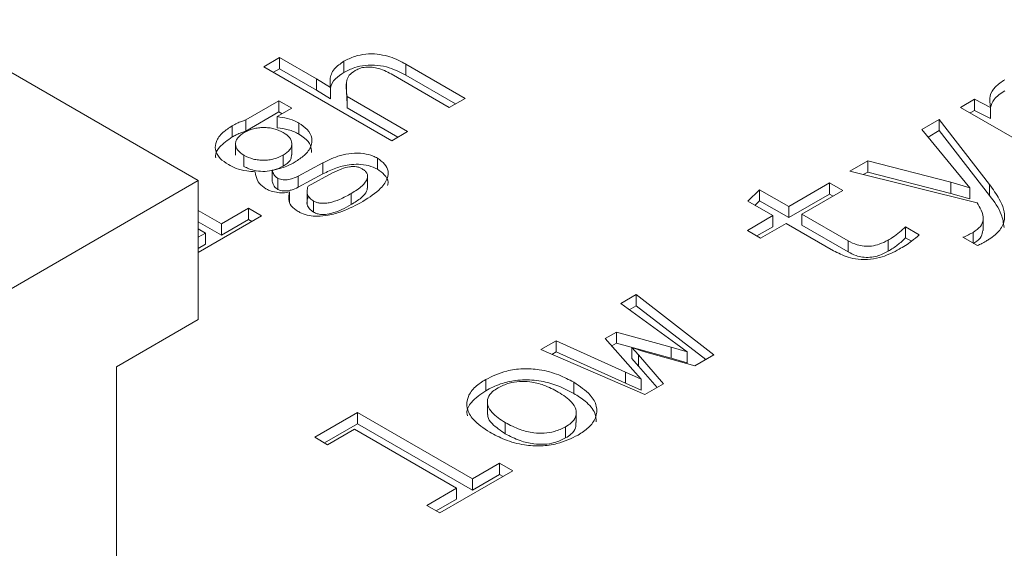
# Model space of a CAD drawing. Header units: millimetres. Extents: x 0 to 420, y 0 to 297.
# Tile 29 of 86: x 112.455 to 113.66, y 54.695 to 55.342. Entities that reach past the tile are written whole.
import ezdxf

# ---------------------------------------------------------------- set-up
doc = ezdxf.new("R2010")
doc.units = ezdxf.units.MM

msp = doc.modelspace()

# ---------------------------------------------------------------- linework, layer by layer
at = {"color": 7, "linetype": 'Continuous', "lineweight": 15}
for p, q in [((112.6732, 55.1452), (110.3162, 56.5058)), ((112.7533, 55.2844), (112.7727, 55.2956)), ((112.7727, 55.2956), (112.818, 55.2694)), ((112.7727, 55.282), (112.7727, 55.2956)), ((112.9101, 55.1939), (112.7533, 55.2844)), ((112.7727, 55.282), (112.7651, 55.2776)), ((112.818, 55.2558), (112.7727, 55.282)), ((112.8515, 55.2774), (112.8515, 55.291)), ((112.927, 55.2877), (112.9997, 55.2457)), ((112.927, 55.2877), (112.927, 55.274)), ((112.818, 55.2694), (112.8349, 55.2589)), ((112.818, 55.2558), (112.818, 55.2694)), ((112.9803, 55.2345), (112.9092, 55.2756)), ((112.9879, 55.2389), (112.927, 55.274)), ((112.8349, 55.2453), (112.8349, 55.2589)), ((112.8545, 55.2642), (112.8545, 55.2505)), ((112.8349, 55.2453), (112.818, 55.2558)), ((112.8555, 55.2342), (112.855, 55.2506)), ((112.8555, 55.2478), (112.9294, 55.2051)), ((112.8555, 55.2342), (112.8555, 55.2478)), ((112.9997, 55.2457), (112.9803, 55.2345)), ((113.6058, 55.2347), (113.623, 55.2447)), ((113.623, 55.2447), (113.6428, 55.2346)), ((113.623, 55.231), (113.623, 55.2447)), ((112.7314, 55.2193), (112.7718, 55.2426)), ((112.7875, 55.2335), (112.7697, 55.2233)), ((112.7718, 55.2426), (112.7875, 55.2335)), ((112.7718, 55.229), (112.7718, 55.2426)), ((112.9176, 55.1983), (112.8555, 55.2342)), ((113.7625, 55.1442), (113.6058, 55.2347)), ((113.6428, 55.221), (113.6428, 55.2346)), ((112.7718, 55.229), (112.7314, 55.2057)), ((112.7697, 55.2096), (112.7697, 55.2233)), ((112.7757, 55.2267), (112.7718, 55.229)), ((113.623, 55.231), (113.6176, 55.2279)), ((113.6428, 55.221), (113.623, 55.231)), ((112.7148, 55.1985), (112.7148, 55.2121)), ((112.7314, 55.2057), (112.7314, 55.2193)), ((112.7963, 55.2018), (112.7963, 55.2154)), ((113.5586, 55.2075), (113.5799, 55.2198)), ((113.5799, 55.2198), (113.6415, 55.1404)), ((113.5799, 55.2062), (113.5799, 55.2198)), ((112.9294, 55.2051), (112.9101, 55.1939)), ((113.6058, 55.1503), (113.5586, 55.2075)), ((113.5799, 55.2062), (113.5662, 55.1982)), ((113.6415, 55.1268), (113.5799, 55.2062)), ((112.7188, 55.1898), (112.7188, 55.1762)), ((112.7876, 55.1766), (112.7876, 55.1902)), ((112.729, 55.1625), (112.729, 55.1761)), ((112.7771, 55.1626), (112.7771, 55.1762)), ((112.8924, 55.1589), (112.8924, 55.1725)), ((112.7955, 55.1506), (112.8258, 55.1669)), ((112.8258, 55.1533), (112.8258, 55.1669)), ((113.4705, 55.1566), (113.4924, 55.1692)), ((113.4924, 55.1692), (113.5942, 55.143)), ((113.4924, 55.1556), (113.4924, 55.1692)), ((112.7637, 55.1441), (112.7637, 55.1577)), ((112.8258, 55.1533), (112.7955, 55.137)), ((112.7955, 55.137), (112.7955, 55.1506)), ((112.8075, 55.1382), (112.8376, 55.1544)), ((112.8803, 55.1357), (112.8803, 55.1493)), ((113.6262, 55.118), (113.4705, 55.1566)), ((113.4924, 55.1556), (113.4869, 55.1525)), ((113.5942, 55.1294), (113.4924, 55.1556)), ((113.6172, 55.1363), (113.6058, 55.1503)), ((112.1783, 54.8594), (112.6732, 55.1452)), ((112.6732, 55.1452), (112.6732, 54.9751)), ((112.7707, 55.1342), (112.7707, 55.1478)), ((113.3957, 55.1134), (113.4457, 55.1422)), ((113.4457, 55.1422), (113.4619, 55.1329)), ((113.4457, 55.1286), (113.4457, 55.1422)), ((113.5942, 55.143), (113.6172, 55.1363)), ((113.5942, 55.1294), (113.5942, 55.143)), ((113.6172, 55.1227), (113.6172, 55.1363)), ((113.6415, 55.1268), (113.6415, 55.1404)), ((112.785, 55.1176), (112.785, 55.1312)), ((112.8064, 55.1298), (112.8064, 55.1162)), ((112.8605, 55.1157), (112.8605, 55.1293)), ((113.3457, 55.1199), (113.3601, 55.1339)), ((113.3601, 55.1339), (113.3957, 55.1134)), ((113.3601, 55.1203), (113.3601, 55.1339)), ((113.4457, 55.1286), (113.3957, 55.0998)), ((113.4619, 55.1329), (113.4119, 55.104)), ((113.4501, 55.1261), (113.4457, 55.1286)), ((113.6172, 55.1227), (113.5942, 55.1294)), ((112.8144, 55.1065), (112.8144, 55.1201)), ((113.3763, 55.1022), (113.3457, 55.1199)), ((113.3601, 55.1203), (113.3544, 55.1148)), ((113.3957, 55.0998), (113.3601, 55.1203)), ((113.3957, 55.0998), (113.3957, 55.1134)), ((112.6732, 55.1085), (112.7015, 55.0921)), ((112.7507, 55.102), (112.6732, 55.0572)), ((112.7015, 55.0921), (112.7346, 55.1113)), ((112.7346, 55.1113), (112.7507, 55.102)), ((112.7346, 55.0976), (112.7346, 55.1113)), ((113.3451, 55.0842), (113.3763, 55.1022)), ((113.3763, 55.0886), (113.3763, 55.1022)), ((113.4119, 55.104), (113.4684, 55.0714)), ((113.4119, 55.0904), (113.4119, 55.104)), ((112.7015, 55.0785), (112.6732, 55.0948)), ((112.7346, 55.0976), (112.7015, 55.0785)), ((112.7015, 55.0785), (112.7015, 55.0921)), ((112.7389, 55.0952), (112.7346, 55.0976)), ((113.3763, 55.0886), (113.3569, 55.0774)), ((113.3925, 55.0928), (113.3614, 55.0748)), ((113.4506, 55.0593), (113.3925, 55.0928)), ((113.4684, 55.0578), (113.4119, 55.0904)), ((113.5388, 55.0885), (113.5554, 55.0789)), ((113.5388, 55.0885), (113.5388, 55.0749)), ((113.6336, 55.0842), (113.6336, 55.0978)), ((112.682, 55.0809), (112.6732, 55.086)), ((112.6732, 55.0758), (112.682, 55.0809)), ((112.682, 55.0809), (112.682, 55.0673)), ((113.3614, 55.0748), (113.3451, 55.0842)), ((112.682, 55.0673), (112.6732, 55.0622)), ((113.4684, 55.0578), (113.4684, 55.0714)), ((113.5173, 55.0586), (113.5173, 55.0722)), ((113.5458, 55.0708), (113.5388, 55.0749)), ((113.6266, 55.0656), (113.609, 55.0757)), ((113.1901, 54.9947), (113.2092, 55.0057)), ((113.2092, 55.0057), (113.3042, 54.9321)), ((113.2092, 54.9921), (113.2092, 55.0057)), ((113.2576, 54.9457), (113.1901, 54.9947)), ((113.2092, 54.9921), (113.2005, 54.9871)), ((113.2942, 54.9263), (113.2092, 54.9921)), ((112.6732, 54.9751), (112.5731, 54.9172)), ((113.1711, 54.9518), (113.185, 54.9598)), ((113.185, 54.9598), (113.2519, 54.9413)), ((113.185, 54.9462), (113.185, 54.9598)), ((113.0924, 54.9383), (113.1113, 54.9492)), ((113.1113, 54.9492), (113.1961, 54.9109)), ((113.1113, 54.9356), (113.1113, 54.9492)), ((113.205, 54.9135), (113.1711, 54.9518)), ((113.185, 54.9462), (113.1791, 54.9428)), ((113.2519, 54.9277), (113.185, 54.9462)), ((113.2716, 54.9358), (113.2576, 54.9457)), ((113.2197, 54.8833), (113.0924, 54.9383)), ((113.1113, 54.9356), (113.1059, 54.9325)), ((113.1961, 54.8973), (113.1113, 54.9356)), ((113.2037, 54.941), (113.2119, 54.9319)), ((113.2181, 54.9362), (113.2037, 54.941)), ((113.2037, 54.9273), (113.2037, 54.941)), ((113.2119, 54.9319), (113.2424, 54.8964)), ((113.2119, 54.9183), (113.2119, 54.9319)), ((113.2809, 54.9186), (113.2181, 54.9362)), ((113.2519, 54.9413), (113.2716, 54.9358)), ((113.2519, 54.9277), (113.2519, 54.9413)), ((113.2716, 54.9222), (113.2716, 54.9358)), ((113.3042, 54.9321), (113.2809, 54.9186)), ((113.2119, 54.9183), (113.2037, 54.9273)), ((113.2716, 54.9222), (113.2519, 54.9277)), ((112.5731, 54.9172), (112.5731, 52.8827)), ((113.1961, 54.9109), (113.215, 54.9023)), ((113.1961, 54.8973), (113.1961, 54.9109)), ((113.215, 54.9023), (113.205, 54.9135)), ((113.2346, 54.8919), (113.2119, 54.9183)), ((113.0249, 54.9017), (113.0249, 54.8881)), ((113.1327, 54.8848), (113.1327, 54.8984)), ((113.215, 54.8887), (113.1961, 54.8973)), ((113.215, 54.8887), (113.215, 54.9023)), ((113.2424, 54.8964), (113.2197, 54.8833)), ((113.0271, 54.8727), (113.0271, 54.8591)), ((112.8157, 54.8311), (112.8681, 54.8613)), ((112.8681, 54.8613), (113.0088, 54.7801)), ((112.8681, 54.8477), (112.8681, 54.8613)), ((113.1357, 54.8493), (113.1357, 54.8629)), ((112.8681, 54.8477), (112.8275, 54.8242)), ((113.0088, 54.7665), (112.8681, 54.8477)), ((113.0489, 54.849), (113.0489, 54.8354)), ((112.8645, 54.8409), (112.8315, 54.8219)), ((112.9893, 54.7689), (112.8645, 54.8409)), ((113.1227, 54.8303), (113.1227, 54.8439)), ((112.8315, 54.8219), (112.8157, 54.8311)), ((113.0088, 54.7801), (113.0419, 54.7993)), ((113.0419, 54.7993), (113.058, 54.79)), ((113.0419, 54.7857), (113.0419, 54.7993)), ((113.058, 54.79), (112.9688, 54.7385)), ((113.0419, 54.7857), (113.0088, 54.7665)), ((113.0088, 54.7665), (113.0088, 54.7801)), ((113.0462, 54.7832), (113.0419, 54.7857)), ((112.9527, 54.7478), (112.9893, 54.7689)), ((112.9893, 54.7689), (112.9893, 54.7553)), ((112.9893, 54.7553), (112.9645, 54.741)), ((112.9688, 54.7385), (112.9527, 54.7478))]:
    msp.add_line(p, q, dxfattribs=at)
at = {"color": 1, "linetype": 'Continuous', "lineweight": 15}
msp.add_line((113.6214, 55.0686), (113.6214, 55.0817), dxfattribs=at)
at = {"color": 7, "linetype": 'Continuous', "lineweight": 15}
for points, knots in [([(112.8515, 55.291), (112.8557, 55.2932), (112.8635, 55.2972), (112.878, 55.3002), (112.8922, 55.3002), (112.9087, 55.2967), (112.9197, 55.2918), (112.9262, 55.2881), (112.927, 55.2877)], [0, 0, 0, 0, 0.195335, 0.359181, 0.523498, 0.680072, 0.964289, 1, 1, 1, 1]), ([(112.8349, 55.2589), (112.8346, 55.2621), (112.8338, 55.2698), (112.8377, 55.2816), (112.8471, 55.2881), (112.8515, 55.291)], [0, 0, 0, 0, 0.278617, 0.667859, 1, 1, 1, 1]), ([(112.927, 55.274), (112.9206, 55.2774), (112.9104, 55.2827), (112.8927, 55.2866), (112.8777, 55.2866), (112.8632, 55.2834), (112.8557, 55.2796), (112.8515, 55.2774)], [0, 0, 0, 0, 0.296867, 0.472764, 0.650046, 0.807006, 1, 1, 1, 1]), ([(112.9092, 55.2756), (112.9038, 55.2784), (112.8964, 55.2823), (112.8841, 55.2842), (112.8762, 55.2839), (112.8697, 55.2821), (112.8665, 55.2804), (112.865, 55.2796)], [0, 0, 0, 0, 0.424512, 0.581572, 0.739635, 0.884372, 1, 1, 1, 1]), ([(112.8515, 55.2774), (112.8478, 55.275), (112.8398, 55.2696), (112.8352, 55.2623), (112.8352, 55.2582), (112.8352, 55.258)], [0, 0, 0, 0, 0.440976, 0.965634, 1, 1, 1, 1]), ([(112.865, 55.2796), (112.8624, 55.2778), (112.8573, 55.2743), (112.8531, 55.2632), (112.8545, 55.2544), (112.8555, 55.2478)], [0, 0, 0, 0, 0.208687, 0.403338, 1, 1, 1, 1]), ([(113.6428, 55.2346), (113.642, 55.2394), (113.6405, 55.248), (113.6476, 55.2599), (113.656, 55.2657), (113.6602, 55.2685)], [0, 0, 0, 0, 0.38856, 0.698295, 1, 1, 1, 1]), ([(113.6602, 55.2549), (113.6552, 55.2515), (113.6461, 55.2456), (113.6438, 55.2378), (113.6428, 55.2344)], [0, 0, 0, 0, 0.557627, 1, 1, 1, 1]), ([(112.7697, 55.2233), (112.774, 55.2227), (112.7826, 55.2216), (112.7912, 55.2182), (112.7954, 55.2159), (112.7963, 55.2154)], [0, 0, 0, 0, 0.427648, 0.86962, 1, 1, 1, 1]), ([(112.7101, 55.1646), (112.7064, 55.167), (112.6985, 55.1723), (112.6933, 55.1825), (112.6946, 55.1936), (112.702, 55.2039), (112.7107, 55.2095), (112.7148, 55.2121)], [0, 0, 0, 0, 0.182576, 0.391956, 0.57598, 0.805124, 1, 1, 1, 1]), ([(112.7148, 55.2121), (112.7168, 55.2132), (112.7203, 55.2151), (112.7259, 55.2175), (112.7296, 55.2187), (112.7314, 55.2193)], [0, 0, 0, 0, 0.400325, 0.698903, 1, 1, 1, 1]), ([(112.7294, 55.2038), (112.733, 55.2055), (112.7382, 55.2081), (112.7467, 55.2097), (112.7532, 55.2101), (112.7597, 55.2098), (112.7684, 55.2082), (112.7736, 55.2057), (112.7772, 55.2039)], [0, 0, 0, 0, 0.257204, 0.37739, 0.498249, 0.619884, 0.740615, 1, 1, 1, 1]), ([(112.7963, 55.2018), (112.7943, 55.2029), (112.7903, 55.205), (112.7816, 55.2081), (112.7744, 55.209), (112.7697, 55.2096)], [0, 0, 0, 0, 0.274933, 0.52892, 1, 1, 1, 1]), ([(112.7963, 55.2154), (112.8, 55.2129), (112.8079, 55.2076), (112.8131, 55.1974), (112.8117, 55.1863), (112.8043, 55.1761), (112.7956, 55.1704), (112.7916, 55.1679)], [0, 0, 0, 0, 0.182598, 0.392004, 0.576066, 0.806809, 1, 1, 1, 1]), ([(112.7148, 55.1985), (112.7091, 55.1945), (112.6995, 55.1877), (112.6936, 55.1782), (112.6945, 55.1738), (112.6946, 55.1731)], [0, 0, 0, 0, 0.542117, 0.92215, 1, 1, 1, 1]), ([(112.7314, 55.2057), (112.729, 55.2049), (112.7248, 55.2034), (112.7193, 55.201), (112.7163, 55.1993), (112.7148, 55.1985)], [0, 0, 0, 0, 0.400971, 0.699373, 1, 1, 1, 1]), ([(112.729, 55.1761), (112.7263, 55.178), (112.7209, 55.1819), (112.7184, 55.1882), (112.7191, 55.1932), (112.7217, 55.1985), (112.7263, 55.2016), (112.7294, 55.2038)], [0, 0, 0, 0, 0.239621, 0.476002, 0.605403, 0.732202, 1, 1, 1, 1]), ([(112.7772, 55.2039), (112.7801, 55.202), (112.7856, 55.1981), (112.788, 55.1918), (112.7874, 55.1867), (112.7848, 55.1815), (112.7802, 55.1784), (112.7771, 55.1762)], [0, 0, 0, 0, 0.245061, 0.480682, 0.607709, 0.732858, 1, 1, 1, 1]), ([(112.8117, 55.1796), (112.8117, 55.1825), (112.8115, 55.1887), (112.8049, 55.1963), (112.7987, 55.2002), (112.7963, 55.2018)], [0, 0, 0, 0, 0.350255, 0.744669, 1, 1, 1, 1]), ([(112.7771, 55.1762), (112.7735, 55.1745), (112.7683, 55.1719), (112.7597, 55.1703), (112.7532, 55.1698), (112.7467, 55.1702), (112.7379, 55.1717), (112.7327, 55.1743), (112.729, 55.1761)], [0, 0, 0, 0, 0.258049, 0.378026, 0.498266, 0.619273, 0.739785, 1, 1, 1, 1]), ([(112.7873, 55.1766), (112.7872, 55.1748), (112.7869, 55.171), (112.7827, 55.1662), (112.7788, 55.1637), (112.7771, 55.1626)], [0, 0, 0, 0, 0.34572, 0.725505, 1, 1, 1, 1]), ([(112.8258, 55.1669), (112.8325, 55.1702), (112.843, 55.1752), (112.8607, 55.1788), (112.8751, 55.1787), (112.8858, 55.176), (112.8907, 55.1734), (112.8924, 55.1725)], [0, 0, 0, 0, 0.3488587, 0.5424962, 0.7378961, 0.9069267, 1, 1, 1, 1]), ([(112.8924, 55.1725), (112.8957, 55.1702), (112.9022, 55.1656), (112.9062, 55.1569), (112.905, 55.1466), (112.8957, 55.1332), (112.8825, 55.1247), (112.8746, 55.1196)], [0, 0, 0, 0, 0.147753, 0.294129, 0.435313, 0.661551, 1, 1, 1, 1]), ([(112.7428, 55.1559), (112.7394, 55.1561), (112.7312, 55.1567), (112.7195, 55.1595), (112.7131, 55.163), (112.7101, 55.1646)], [0, 0, 0, 0, 0.283377, 0.669334, 1, 1, 1, 1]), ([(112.7771, 55.1626), (112.7734, 55.1609), (112.7669, 55.1577), (112.755, 55.156), (112.7443, 55.1567), (112.7355, 55.1591), (112.731, 55.1614), (112.729, 55.1625)], [0, 0, 0, 0, 0.264201, 0.465319, 0.667219, 0.849696, 1, 1, 1, 1]), ([(112.7916, 55.1679), (112.7884, 55.1661), (112.7827, 55.1631), (112.7733, 55.1597), (112.7669, 55.1584), (112.7637, 55.1577)], [0, 0, 0, 0, 0.395845, 0.693539, 1, 1, 1, 1]), ([(112.8924, 55.1589), (112.8889, 55.1606), (112.8822, 55.1639), (112.8695, 55.1654), (112.8555, 55.1645), (112.8404, 55.1605), (112.8308, 55.1558), (112.8258, 55.1533)], [0, 0, 0, 0, 0.179973, 0.346794, 0.499284, 0.735866, 1, 1, 1, 1]), ([(112.8376, 55.1544), (112.8412, 55.1561), (112.8474, 55.1592), (112.8562, 55.1619), (112.8625, 55.1624), (112.8667, 55.1621), (112.8706, 55.1611), (112.8727, 55.16), (112.8738, 55.1594)], [0, 0, 0, 0, 0.341509, 0.593379, 0.696805, 0.794024, 0.892651, 1, 1, 1, 1]), ([(112.7558, 55.1352), (112.753, 55.1372), (112.7463, 55.1418), (112.7439, 55.1495), (112.743, 55.1544), (112.7428, 55.1559)], [0, 0, 0, 0, 0.338813, 0.800468, 1, 1, 1, 1]), ([(112.7637, 55.1577), (112.7643, 55.156), (112.7651, 55.1534), (112.7674, 55.15), (112.7696, 55.1486), (112.7707, 55.1478)], [0, 0, 0, 0, 0.480428, 0.731526, 1, 1, 1, 1]), ([(112.7707, 55.1478), (112.7717, 55.1474), (112.7735, 55.1465), (112.7775, 55.1459), (112.7828, 55.1461), (112.7893, 55.1476), (112.7934, 55.1495), (112.7955, 55.1506)], [0, 0, 0, 0, 0.12976, 0.259708, 0.436283, 0.69412, 1, 1, 1, 1]), ([(112.8738, 55.1594), (112.8751, 55.1586), (112.8775, 55.157), (112.8798, 55.154), (112.8806, 55.1508), (112.8798, 55.1455), (112.8737, 55.1376), (112.8652, 55.1323), (112.8605, 55.1293)], [0, 0, 0, 0, 0.094421, 0.184061, 0.274979, 0.372999, 0.649431, 1, 1, 1, 1]), ([(112.9049, 55.1389), (112.9052, 55.1403), (112.9061, 55.1449), (112.9019, 55.1522), (112.8954, 55.1568), (112.8924, 55.1589)], [0, 0, 0, 0, 0.1926141, 0.6279906, 1, 1, 1, 1]), ([(112.7707, 55.1342), (112.7693, 55.1352), (112.7668, 55.1368), (112.765, 55.1403), (112.7642, 55.1427), (112.7637, 55.1441)], [0, 0, 0, 0, 0.340751, 0.595599, 1, 1, 1, 1]), ([(112.7955, 55.137), (112.7928, 55.1357), (112.7886, 55.1337), (112.7817, 55.1324), (112.7766, 55.1323), (112.7729, 55.1331), (112.7714, 55.1339), (112.7707, 55.1342)], [0, 0, 0, 0, 0.377087, 0.577941, 0.780402, 0.908461, 1, 1, 1, 1]), ([(112.8144, 55.1201), (112.8128, 55.1211), (112.8097, 55.1232), (112.8067, 55.1273), (112.8059, 55.1324), (112.8069, 55.1361), (112.8075, 55.1382)], [0, 0, 0, 0, 0.213067, 0.422505, 0.675592, 1, 1, 1, 1]), ([(113.6415, 55.1404), (113.6457, 55.1345), (113.6554, 55.1209), (113.6624, 55.1015), (113.6553, 55.0843), (113.6453, 55.0759), (113.6386, 55.0719), (113.6373, 55.0712)], [0, 0, 0, 0, 0.259303, 0.595757, 0.776628, 0.957349, 1, 1, 1, 1]), ([(112.785, 55.1312), (112.7823, 55.1307), (112.7769, 55.1298), (112.7682, 55.1306), (112.761, 55.1325), (112.7573, 55.1344), (112.7558, 55.1352)], [0, 0, 0, 0, 0.266833, 0.520607, 0.814721, 1, 1, 1, 1]), ([(112.7955, 55.1073), (112.7923, 55.1095), (112.7861, 55.1137), (112.7831, 55.1224), (112.7843, 55.1281), (112.785, 55.1312)], [0, 0, 0, 0, 0.332586, 0.6396, 1, 1, 1, 1]), ([(112.8144, 55.1065), (112.8125, 55.1077), (112.8086, 55.1104), (112.8056, 55.1164), (112.8064, 55.1212), (112.8074, 55.1242), (112.8075, 55.1246)], [0, 0, 0, 0, 0.251811, 0.5362, 0.9377, 1, 1, 1, 1]), ([(112.8605, 55.1293), (112.8558, 55.1268), (112.8477, 55.1223), (112.8363, 55.1184), (112.8281, 55.1172), (112.8229, 55.1173), (112.8181, 55.1182), (112.8156, 55.1195), (112.8144, 55.1201)], [0, 0, 0, 0, 0.356188, 0.620541, 0.725252, 0.818079, 0.906741, 1, 1, 1, 1]), ([(112.88, 55.1357), (112.8798, 55.1345), (112.8792, 55.1303), (112.8724, 55.1232), (112.8647, 55.1184), (112.8605, 55.1157)], [0, 0, 0, 0, 0.1491323, 0.5360028, 1, 1, 1, 1]), ([(113.6592, 55.0877), (113.6585, 55.0931), (113.6568, 55.1067), (113.6472, 55.1192), (113.6415, 55.1268)], [0, 0, 0, 0, 0.396098, 1, 1, 1, 1]), ([(112.8746, 55.1196), (112.8664, 55.1152), (112.8537, 55.1084), (112.8341, 55.1027), (112.8201, 55.101), (112.8086, 55.1021), (112.8007, 55.1045), (112.7968, 55.1066), (112.7955, 55.1073)], [0, 0, 0, 0, 0.366266, 0.5673796, 0.711947, 0.8266462, 0.9411595, 1, 1, 1, 1]), ([(112.8605, 55.1157), (112.8528, 55.1115), (112.8428, 55.1061), (112.8279, 55.1034), (112.8212, 55.1038), (112.8171, 55.105), (112.8151, 55.1061), (112.8144, 55.1065)], [0, 0, 0, 0, 0.577853, 0.750513, 0.848261, 0.946233, 1, 1, 1, 1]), ([(113.6214, 55.0817), (113.6248, 55.0841), (113.6313, 55.0886), (113.6346, 55.0984), (113.632, 55.1083), (113.628, 55.115), (113.6262, 55.118)], [0, 0, 0, 0, 0.23325, 0.449672, 0.755596, 1, 1, 1, 1]), ([(113.5173, 55.0722), (113.5193, 55.0734), (113.5243, 55.0764), (113.5315, 55.0819), (113.5363, 55.0863), (113.5388, 55.0885)], [0, 0, 0, 0, 0.235101, 0.6161668, 1, 1, 1, 1]), ([(113.5554, 55.0789), (113.5524, 55.0762), (113.5473, 55.0716), (113.5387, 55.0658), (113.5334, 55.0626), (113.5307, 55.0611)], [0, 0, 0, 0, 0.421428, 0.71017, 1, 1, 1, 1]), ([(113.609, 55.0757), (113.6101, 55.0762), (113.6124, 55.0771), (113.6166, 55.0791), (113.6195, 55.0807), (113.6214, 55.0817)], [0, 0, 0, 0, 0.2568447, 0.5136473, 1, 1, 1, 1]), ([(113.6333, 55.0842), (113.6329, 55.0817), (113.6322, 55.0762), (113.6262, 55.071), (113.622, 55.0685), (113.6214, 55.0681)], [0, 0, 0, 0, 0.418799, 0.908815, 1, 1, 1, 1]), ([(113.4684, 55.0714), (113.4719, 55.0696), (113.4777, 55.0666), (113.4879, 55.0646), (113.4975, 55.0648), (113.5079, 55.0673), (113.5139, 55.0704), (113.5173, 55.0722)], [0, 0, 0, 0, 0.249902, 0.409045, 0.568999, 0.754573, 1, 1, 1, 1]), ([(113.5388, 55.0749), (113.5356, 55.072), (113.5308, 55.0677), (113.5235, 55.0624), (113.5194, 55.0599), (113.5173, 55.0586)], [0, 0, 0, 0, 0.496781, 0.74782, 1, 1, 1, 1]), ([(113.6373, 55.0712), (113.6364, 55.0706), (113.6345, 55.0695), (113.6309, 55.0676), (113.6282, 55.0664), (113.6266, 55.0656)], [0, 0, 0, 0, 0.278039, 0.556097, 1, 1, 1, 1]), ([(113.5307, 55.0611), (113.5242, 55.0577), (113.5139, 55.0523), (113.496, 55.0484), (113.4812, 55.0484), (113.4651, 55.0519), (113.4562, 55.0565), (113.4506, 55.0593)], [0, 0, 0, 0, 0.28426, 0.448353, 0.613848, 0.758001, 1, 1, 1, 1]), ([(113.5173, 55.0586), (113.5131, 55.0564), (113.5065, 55.0531), (113.4952, 55.051), (113.4861, 55.0512), (113.4767, 55.0535), (113.4715, 55.0562), (113.4684, 55.0578)], [0, 0, 0, 0, 0.301215, 0.463469, 0.626739, 0.775446, 1, 1, 1, 1]), ([(113.0249, 54.9017), (113.033, 54.9057), (113.0463, 54.9122), (113.0703, 54.9156), (113.0927, 54.9142), (113.1144, 54.9081), (113.1268, 54.9016), (113.1327, 54.8984)], [0, 0, 0, 0, 0.257558, 0.422806, 0.58834, 0.804255, 1, 1, 1, 1]), ([(113.0298, 54.8373), (113.0224, 54.8422), (113.0096, 54.8508), (113.0009, 54.8665), (113.0022, 54.8806), (113.011, 54.8928), (113.0204, 54.8989), (113.0249, 54.9017)], [0, 0, 0, 0, 0.2685198, 0.4650901, 0.6627381, 0.8410035, 1, 1, 1, 1]), ([(113.1327, 54.8848), (113.1242, 54.8892), (113.11, 54.8964), (113.0846, 54.9017), (113.0623, 54.9014), (113.0415, 54.8966), (113.0307, 54.8911), (113.0249, 54.8881)], [0, 0, 0, 0, 0.275337, 0.461334, 0.648915, 0.810096, 1, 1, 1, 1]), ([(113.0401, 54.8916), (113.0444, 54.8938), (113.0521, 54.8975), (113.0661, 54.8998), (113.0809, 54.8991), (113.0979, 54.8949), (113.1081, 54.8895), (113.1138, 54.8865)], [0, 0, 0, 0, 0.201383, 0.354524, 0.507683, 0.724032, 1, 1, 1, 1]), ([(113.1327, 54.8984), (113.1401, 54.8935), (113.1529, 54.8849), (113.1618, 54.8693), (113.1607, 54.8552), (113.152, 54.8429), (113.1424, 54.8368), (113.1379, 54.8338)], [0, 0, 0, 0, 0.267709, 0.463613, 0.660672, 0.837729, 1, 1, 1, 1]), ([(113.0249, 54.8881), (113.0185, 54.8836), (113.0072, 54.8757), (113.0011, 54.8642), (113.0023, 54.8586), (113.0026, 54.8574)], [0, 0, 0, 0, 0.509851, 0.895384, 1, 1, 1, 1]), ([(113.0489, 54.849), (113.0429, 54.8529), (113.0334, 54.8592), (113.0267, 54.8701), (113.0268, 54.8792), (113.0322, 54.8866), (113.0377, 54.8901), (113.0401, 54.8916)], [0, 0, 0, 0, 0.320293, 0.512035, 0.705287, 0.87523, 1, 1, 1, 1]), ([(113.1138, 54.8865), (113.1198, 54.8826), (113.1294, 54.8764), (113.1361, 54.8655), (113.1359, 54.8564), (113.1306, 54.8489), (113.125, 54.8454), (113.1227, 54.8439)], [0, 0, 0, 0, 0.320293, 0.512035, 0.705287, 0.87523, 1, 1, 1, 1]), ([(113.1603, 54.85), (113.1601, 54.8536), (113.1594, 54.8625), (113.1486, 54.8746), (113.1375, 54.8817), (113.1327, 54.8848)], [0, 0, 0, 0, 0.267992, 0.680765, 1, 1, 1, 1]), ([(113.0489, 54.8354), (113.0431, 54.8393), (113.0339, 54.8456), (113.0273, 54.8543), (113.0276, 54.8582), (113.0277, 54.8591)], [0, 0, 0, 0, 0.567102, 0.906595, 1, 1, 1, 1]), ([(113.1227, 54.8439), (113.1183, 54.8418), (113.1107, 54.8381), (113.0967, 54.8358), (113.082, 54.8364), (113.065, 54.8406), (113.0547, 54.846), (113.0489, 54.849)], [0, 0, 0, 0, 0.201285, 0.353807, 0.506253, 0.721751, 1, 1, 1, 1]), ([(113.1351, 54.8493), (113.1353, 54.847), (113.1357, 54.842), (113.1305, 54.8353), (113.125, 54.8318), (113.1227, 54.8303)], [0, 0, 0, 0, 0.322827, 0.713312, 1, 1, 1, 1]), ([(113.1379, 54.8338), (113.1298, 54.8298), (113.1164, 54.8233), (113.0926, 54.82), (113.0701, 54.8214), (113.0483, 54.8275), (113.0358, 54.8341), (113.0298, 54.8373)], [0, 0, 0, 0, 0.256895, 0.42118, 0.585667, 0.801736, 1, 1, 1, 1]), ([(113.1227, 54.8303), (113.1183, 54.8282), (113.1107, 54.8244), (113.0967, 54.8222), (113.082, 54.8228), (113.065, 54.827), (113.0547, 54.8324), (113.0489, 54.8354)], [0, 0, 0, 0, 0.201285, 0.353807, 0.506253, 0.721751, 1, 1, 1, 1])]:
    msp.add_open_spline(points, degree=3, knots=knots, dxfattribs=at)

doc.saveas('drawing.dxf')
